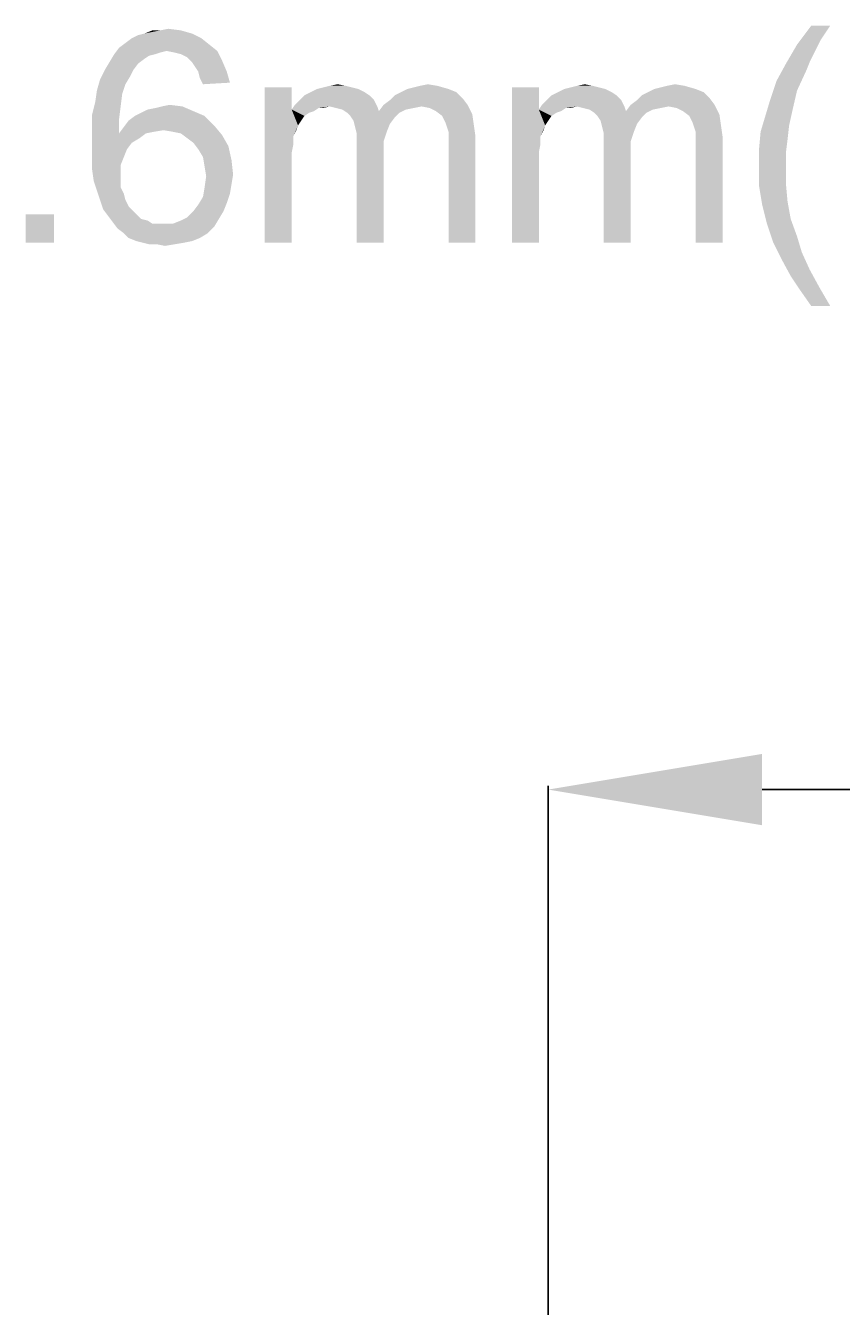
# Model space of a CAD drawing. Extents: x 0 to 1189, y 0 to 841.
# Tile 118 of 125: x 595 to 634, y 601 to 661. Entities that reach past the tile are written whole.
import ezdxf

# ---------------------------------------------------------------- set-up
doc = ezdxf.new("R2010")
doc.units = 0
doc.header["$LTSCALE"] = 65.395
doc.header["$MEASUREMENT"] = 0
doc.header["$PDMODE"] = 3
doc.header["$PDSIZE"] = 0.3125
doc.layers.get('0').update_dxf_attribs({"linetype": 'CONTINUOUS'})
doc.layers.get('Defpoints').update_dxf_attribs({"linetype": 'CONTINUOUS'})
doc.dimstyles.get("Standard").update_dxf_attribs({"dimtxt": 0.18, "dimasz": 0.18, "dimexe": 0.18, "dimexo": 0.0625, "dimgap": 0.09, "dimtad": 0, "dimtih": 1, "dimtoh": 1, "dimdec": 4, "dimzin": 0, "dimdsep": 46, "dimtxsty": 'Standard', "dimcen": 0.09, "dimadec": 0, "dimazin": 0, "dimtfac": 1, "dimtdec": 4, "dimtofl": 0, "dimtmove": 0, "dimatfit": 3, "dimfxl": 0, "dimtolj": 1, "dimtzin": 0, "dimarcsym": 0})

# ---------------------------------------------------------------- blocks, each defined once
blk = doc.blocks.new('*D12')
at = {"color": 0, "linetype": 'Continuous', "lineweight": -2}
for p, q in [((619.878, 517.266), (619.878, 625.541)), ((629.878, 625.361), (634.773, 625.361)), ((662.578, 625.361), (635.943, 625.361)), ((672.578, 456.28), (672.578, 625.541))]:
    blk.add_line(p, q, dxfattribs=at)
at = {"color": 0, "linetype": 'Continuous'}
for points in [[(629.878, 627.027), (629.878, 623.694), (619.878, 625.361)], [(662.578, 627.027), (662.578, 623.694), (672.578, 625.361)]]:
    blk.add_solid(points, dxfattribs=at)
at = {"layer": 'Defpoints', "color": 0, "linetype": 'Continuous'}
for p in [(672.578, 625.361), (619.878, 517.203), (672.578, 456.218)]:
    blk.add_point(p, dxfattribs=at)
at = {"color": 0, "linetype": 'Continuous', "insert": (635.358, 625.361), "char_height": 0.18, "attachment_point": 5}
blk.add_mtext('\\A1;52.7000', dxfattribs=at)

msp = doc.modelspace()

# ---------------------------------------------------------------- linework, layer by layer
at = {"linetype": 'Continuous'}
for points in [[(633.07059, 661.07187), (632.62614, 660.40521), (631.51503, 660.18298)], [(633.07059, 661.07187), (631.51503, 660.18298), (632.1817, 661.07187)], [(603.66318, 660.47928), (600.10763, 660.25706), (600.40392, 660.47928)], [(600.10763, 660.25706), (603.66318, 660.47928), (604.03355, 660.18298)], [(600.40392, 660.47928), (600.70022, 660.62743), (603.21874, 660.70151)], [(600.40392, 660.47928), (603.21874, 660.70151), (603.66318, 660.47928)], [(603.21874, 660.70151), (600.70022, 660.62743), (600.99651, 660.70151)], [(601.73726, 660.84965), (602.70022, 660.84965), (600.99651, 660.70151)], [(601.73726, 660.84965), (600.99651, 660.70151), (601.36689, 660.84965)], [(600.99651, 660.70151), (602.70022, 660.84965), (603.21874, 660.70151)], [(601.73726, 660.84965), (602.10763, 660.92373), (602.70022, 660.84965)], [(631.51503, 660.18298), (632.62614, 660.40521), (632.32985, 659.81261)], [(602.03355, 659.88669), (599.58911, 659.73854), (599.81133, 660.03484)], [(602.03355, 659.88669), (601.73726, 659.81261), (599.58911, 659.73854)], [(599.58911, 659.73854), (601.73726, 659.81261), (601.51503, 659.73854)], [(604.03355, 660.18298), (599.81133, 660.03484), (600.10763, 660.25706)], [(602.03355, 659.88669), (599.81133, 660.03484), (604.03355, 660.18298)], [(602.03355, 659.88669), (604.03355, 660.18298), (604.40392, 659.88669)], [(604.40392, 659.88669), (602.40392, 659.81261), (602.03355, 659.88669)], [(602.70022, 659.73854), (602.40392, 659.81261), (604.40392, 659.88669)], [(602.99651, 659.59039), (602.70022, 659.73854), (604.40392, 659.88669)], [(602.99651, 659.59039), (604.40392, 659.88669), (604.62614, 659.44224)], [(632.32985, 659.81261), (630.99651, 659.2941), (631.51503, 660.18298)], [(632.32985, 659.81261), (632.10763, 659.36817), (630.99651, 659.2941)], [(600.70022, 659.2941), (599.14466, 658.99779), (599.36689, 659.36817)], [(599.14466, 658.99779), (600.70022, 659.2941), (600.478, 658.99779)], [(601.51503, 659.73854), (601.21874, 659.66447), (599.36689, 659.36817)], [(601.51503, 659.73854), (599.36689, 659.36817), (599.58911, 659.73854)], [(601.21874, 659.66447), (600.99651, 659.51632), (599.36689, 659.36817)], [(599.36689, 659.36817), (600.99651, 659.51632), (600.70022, 659.2941)], [(604.62614, 659.44224), (603.21874, 659.36817), (602.99651, 659.59039)], [(603.36689, 659.14595), (603.21874, 659.36817), (604.62614, 659.44224)], [(603.51503, 658.92372), (603.36689, 659.14595), (604.62614, 659.44224)], [(603.51503, 658.92372), (604.62614, 659.44224), (604.84837, 658.92372)], [(631.95948, 658.9978), (630.55207, 658.47928), (630.99651, 659.2941)], [(630.99651, 659.2941), (632.10763, 659.36817), (631.95948, 658.9978)], [(600.478, 658.99779), (600.32985, 658.7015), (598.92244, 658.55335)], [(600.478, 658.99779), (598.92244, 658.55335), (599.14466, 658.99779)], [(598.92244, 658.55335), (600.32985, 658.7015), (600.10763, 658.33113)], [(604.84837, 658.92372), (603.58911, 658.62743), (603.51503, 658.92372)], [(603.58911, 658.62743), (604.84837, 658.92372), (604.99651, 658.40521)], [(604.99651, 658.40521), (603.73726, 658.33113), (603.58911, 658.62743)], [(630.55207, 658.47928), (631.95948, 658.9978), (631.51503, 658.03484)], [(599.95948, 657.88669), (598.70022, 657.51632), (598.77429, 658.03484)], [(600.10763, 658.33113), (598.77429, 658.03484), (598.92244, 658.55335)], [(598.77429, 658.03484), (600.10763, 658.33113), (599.95948, 657.88669)], [(607.8854, 658.18298), (607.8854, 657.14595), (606.62614, 650.92373)], [(607.8854, 658.18298), (606.62614, 650.92373), (606.62614, 658.18298)], [(611.29281, 657.96076), (608.478, 657.81261), (608.77429, 657.96076)], [(608.478, 657.81261), (611.29281, 657.96076), (611.51503, 657.81261)], [(610.99651, 658.10891), (608.77429, 657.96076), (609.07059, 658.10891)], [(608.77429, 657.96076), (610.99651, 658.10891), (611.29281, 657.96076)], [(610.70022, 658.18298), (609.07059, 658.10891), (609.36689, 658.18298)], [(609.07059, 658.10891), (610.70022, 658.18298), (610.99651, 658.10891)], [(610.40392, 658.25706), (609.36689, 658.18298), (609.66318, 658.25706)], [(609.36689, 658.18298), (610.40392, 658.25706), (610.70022, 658.18298)], [(609.66318, 658.25706), (610.03355, 658.33113), (610.40392, 658.25706)], [(615.58911, 657.96076), (612.70022, 657.81261), (612.99651, 657.96076)], [(612.70022, 657.81261), (615.58911, 657.96076), (615.8854, 657.66447)], [(615.21874, 658.10891), (612.99651, 657.96076), (613.29281, 658.10891)], [(612.99651, 657.96076), (615.21874, 658.10891), (615.58911, 657.96076)], [(613.29281, 658.10891), (613.58911, 658.18298), (614.70022, 658.25706)], [(613.29281, 658.10891), (614.70022, 658.25706), (615.21874, 658.10891)], [(614.70022, 658.25706), (613.58911, 658.18298), (613.8854, 658.25706)], [(613.8854, 658.25706), (614.25577, 658.33113), (614.70022, 658.25706)], [(619.44096, 658.18298), (619.44096, 657.14595), (618.1817, 650.92373)], [(619.44096, 658.18298), (618.1817, 650.92373), (618.1817, 658.18298)], [(622.84837, 657.96076), (620.03355, 657.81261), (620.32985, 657.96076)], [(620.03355, 657.81261), (622.84837, 657.96076), (623.07059, 657.81261)], [(622.55207, 658.10891), (620.32985, 657.96076), (620.62614, 658.10891)], [(620.32985, 657.96076), (622.55207, 658.10891), (622.84837, 657.96076)], [(622.25577, 658.18298), (620.62614, 658.10891), (620.92244, 658.18298)], [(620.62614, 658.10891), (622.25577, 658.18298), (622.55207, 658.10891)], [(621.95948, 658.25706), (620.92244, 658.18298), (621.21874, 658.25706)], [(620.92244, 658.18298), (621.95948, 658.25706), (622.25577, 658.18298)], [(621.21874, 658.25706), (621.58911, 658.33113), (621.95948, 658.25706)], [(627.14466, 657.96076), (624.25577, 657.81261), (624.55207, 657.96076)], [(624.25577, 657.81261), (627.14466, 657.96076), (627.44096, 657.66447)], [(626.77429, 658.10891), (624.55207, 657.96076), (624.84837, 658.10891)], [(624.55207, 657.96076), (626.77429, 658.10891), (627.14466, 657.96076)], [(624.84837, 658.10891), (625.14466, 658.18298), (626.25577, 658.25706)], [(624.84837, 658.10891), (626.25577, 658.25706), (626.77429, 658.10891)], [(626.25577, 658.25706), (625.14466, 658.18298), (625.44096, 658.25706)], [(625.44096, 658.25706), (625.81133, 658.33113), (626.25577, 658.25706)], [(631.51503, 658.03484), (630.25577, 657.59039), (630.55207, 658.47928)], [(630.25577, 657.59039), (631.51503, 658.03484), (631.29281, 657.07187)], [(599.8854, 657.29409), (598.55207, 656.92373), (598.70022, 657.51632)], [(598.70022, 657.51632), (599.95948, 657.88669), (599.8854, 657.29409)], [(601.81133, 657.29409), (602.1817, 657.36817), (602.77429, 657.29409)], [(609.66318, 657.2941), (607.8854, 657.14595), (608.03355, 657.36817)], [(611.73726, 657.59039), (608.03355, 657.36817), (608.25577, 657.59039)], [(609.66318, 657.2941), (608.03355, 657.36817), (611.73726, 657.59039)], [(611.51503, 657.81261), (608.25577, 657.59039), (608.478, 657.81261)], [(608.25577, 657.59039), (611.51503, 657.81261), (611.73726, 657.59039)], [(609.66318, 657.2941), (611.73726, 657.59039), (611.8854, 657.2941)], [(613.95948, 657.2941), (611.95948, 657.07187), (612.1817, 657.36817)], [(612.1817, 657.36817), (612.478, 657.59039), (615.8854, 657.66447)], [(612.1817, 657.36817), (615.8854, 657.66447), (616.10763, 657.36817)], [(612.1817, 657.36817), (616.10763, 657.36817), (613.95948, 657.2941)], [(615.8854, 657.66447), (612.478, 657.59039), (612.70022, 657.81261)], [(614.32985, 657.22002), (613.95948, 657.2941), (616.10763, 657.36817)], [(614.62614, 657.07187), (614.32985, 657.22002), (616.10763, 657.36817)], [(614.62614, 657.07187), (616.10763, 657.36817), (616.32985, 656.92373)], [(621.21874, 657.2941), (619.44096, 657.14595), (619.58911, 657.36817)], [(623.29281, 657.59039), (619.58911, 657.36817), (619.81133, 657.59039)], [(621.21874, 657.2941), (619.58911, 657.36817), (623.29281, 657.59039)], [(623.07059, 657.81261), (619.81133, 657.59039), (620.03355, 657.81261)], [(619.81133, 657.59039), (623.07059, 657.81261), (623.29281, 657.59039)], [(621.21874, 657.2941), (623.29281, 657.59039), (623.44096, 657.2941)], [(625.51503, 657.2941), (623.51503, 657.07187), (623.73726, 657.36817)], [(623.73726, 657.36817), (624.03355, 657.59039), (627.44096, 657.66447)], [(623.73726, 657.36817), (627.44096, 657.66447), (627.66318, 657.36817)], [(623.73726, 657.36817), (627.66318, 657.36817), (625.51503, 657.2941)], [(627.44096, 657.66447), (624.03355, 657.59039), (624.25577, 657.81261)], [(625.8854, 657.22002), (625.51503, 657.2941), (627.66318, 657.36817)], [(626.1817, 657.07187), (625.8854, 657.22002), (627.66318, 657.36817)], [(626.1817, 657.07187), (627.66318, 657.36817), (627.8854, 656.92373)], [(631.29281, 657.07187), (630.03355, 656.84965), (630.25577, 657.59039)], [(598.55207, 656.92373), (599.8854, 657.29409), (599.81133, 656.7015)], [(599.81133, 656.7015), (598.55207, 656.25706), (598.55207, 656.92373)], [(603.81133, 656.84966), (600.25577, 656.62743), (600.55207, 656.84966)], [(600.25577, 656.62743), (603.81133, 656.84966), (604.25577, 656.40521)], [(600.55207, 656.84966), (600.84837, 656.9978), (603.29281, 657.07187)], [(600.55207, 656.84966), (603.29281, 657.07187), (603.81133, 656.84966)], [(603.29281, 657.07187), (600.84837, 656.9978), (601.14466, 657.14595)], [(601.14466, 657.14595), (601.51503, 657.22002), (602.77429, 657.29409)], [(601.14466, 657.14595), (602.77429, 657.29409), (603.29281, 657.07187)], [(602.77429, 657.29409), (601.51503, 657.22002), (601.81133, 657.29409)], [(607.8854, 657.14595), (607.95948, 655.88669), (606.62614, 650.92373)], [(609.66318, 657.2941), (609.14466, 657.22002), (607.8854, 657.14595)], [(607.8854, 657.14595), (609.14466, 657.22002), (608.92244, 657.07187)], [(607.8854, 657.14595), (608.92244, 657.07187), (608.70022, 656.9978)], [(607.8854, 657.14595), (608.70022, 656.9978), (608.478, 656.84965)], [(607.8854, 657.14595), (608.478, 656.84965), (608.32985, 656.62743)], [(607.8854, 657.14595), (608.32985, 656.62743), (608.1817, 656.40521)], [(607.8854, 657.14595), (608.1817, 656.40521), (607.95948, 655.88669)], [(609.14466, 657.22002), (609.66318, 657.2941), (609.36689, 657.22002)], [(611.8854, 657.2941), (609.95948, 657.22002), (609.66318, 657.2941)], [(610.25577, 657.14595), (609.95948, 657.22002), (611.8854, 657.2941)], [(610.25577, 657.14595), (611.8854, 657.2941), (611.95948, 657.07187)], [(611.95948, 657.07187), (610.478, 656.9978), (610.25577, 657.14595)], [(612.92244, 656.9978), (610.478, 656.9978), (611.95948, 657.07187)], [(612.92244, 656.9978), (610.62614, 656.84965), (610.478, 656.9978)], [(610.62614, 656.84965), (612.92244, 656.9978), (612.70022, 656.77558)], [(612.70022, 656.77558), (610.77429, 656.62743), (610.62614, 656.84965)], [(610.77429, 656.62743), (612.70022, 656.77558), (612.478, 656.47928)], [(613.95948, 657.2941), (613.58911, 657.22002), (611.95948, 657.07187)], [(613.58911, 657.22002), (613.21874, 657.14595), (611.95948, 657.07187)], [(611.95948, 657.07187), (613.21874, 657.14595), (612.92244, 656.9978)], [(616.32985, 656.92373), (614.92244, 656.84965), (614.62614, 657.07187)], [(615.07059, 656.55335), (614.92244, 656.84965), (616.32985, 656.92373)], [(615.07059, 656.55335), (616.32985, 656.92373), (616.40392, 656.40521)], [(619.44096, 657.14595), (619.51503, 655.88669), (618.1817, 650.92373)], [(621.21874, 657.2941), (620.70022, 657.22002), (619.44096, 657.14595)], [(619.44096, 657.14595), (620.70022, 657.22002), (620.478, 657.07187)], [(619.44096, 657.14595), (620.478, 657.07187), (620.25577, 656.9978)], [(619.44096, 657.14595), (620.25577, 656.9978), (620.03355, 656.84965)], [(619.44096, 657.14595), (620.03355, 656.84965), (619.8854, 656.62743)], [(619.44096, 657.14595), (619.8854, 656.62743), (619.73726, 656.40521)], [(619.44096, 657.14595), (619.73726, 656.40521), (619.51503, 655.88669)], [(620.70022, 657.22002), (621.21874, 657.2941), (620.92244, 657.22002)], [(623.44096, 657.2941), (621.51503, 657.22002), (621.21874, 657.2941)], [(621.81133, 657.14595), (621.51503, 657.22002), (623.44096, 657.2941)], [(621.81133, 657.14595), (623.44096, 657.2941), (623.51503, 657.07187)], [(623.51503, 657.07187), (622.03355, 656.9978), (621.81133, 657.14595)], [(624.478, 656.9978), (622.03355, 656.9978), (623.51503, 657.07187)], [(624.478, 656.9978), (622.1817, 656.84965), (622.03355, 656.9978)], [(622.1817, 656.84965), (624.478, 656.9978), (624.25577, 656.77558)], [(624.25577, 656.77558), (622.32985, 656.62743), (622.1817, 656.84965)], [(622.32985, 656.62743), (624.25577, 656.77558), (624.03355, 656.47928)], [(625.51503, 657.2941), (625.14466, 657.22002), (623.51503, 657.07187)], [(625.14466, 657.22002), (624.77429, 657.14595), (623.51503, 657.07187)], [(623.51503, 657.07187), (624.77429, 657.14595), (624.478, 656.9978)], [(627.8854, 656.92373), (626.478, 656.84965), (626.1817, 657.07187)], [(626.62614, 656.55335), (626.478, 656.84965), (627.8854, 656.92373)], [(626.62614, 656.55335), (627.8854, 656.92373), (627.95948, 656.40521)], [(631.14466, 656.40521), (629.81133, 656.10891), (630.03355, 656.84965)], [(630.03355, 656.84965), (631.29281, 657.07187), (631.14466, 656.40521)], [(598.55207, 656.25706), (599.81133, 656.7015), (599.81133, 656.03484)], [(599.81133, 656.03484), (598.55207, 655.59039), (598.55207, 656.25706)], [(601.8854, 656.18298), (599.81133, 656.03484), (600.03355, 656.33113)], [(601.8854, 656.18298), (601.44096, 656.10891), (599.81133, 656.03484)], [(604.25577, 656.40521), (600.03355, 656.33113), (600.25577, 656.62743)], [(601.8854, 656.18298), (600.03355, 656.33113), (604.25577, 656.40521)], [(602.32985, 656.10891), (601.8854, 656.18298), (604.25577, 656.40521)], [(602.70022, 656.03484), (602.32985, 656.10891), (604.25577, 656.40521)], [(602.70022, 656.03484), (604.25577, 656.40521), (604.62614, 655.96076)], [(608.1817, 656.40521), (608.10763, 656.18298), (607.95948, 655.88669)], [(612.478, 656.47928), (610.84837, 656.33113), (610.77429, 656.62743)], [(610.84837, 656.33113), (612.478, 656.47928), (612.32985, 656.10891)], [(612.32985, 656.10891), (610.92244, 656.03484), (610.84837, 656.33113)], [(616.40392, 656.40521), (615.14466, 656.33113), (615.07059, 656.55335)], [(615.21874, 656.10891), (615.14466, 656.33113), (616.40392, 656.40521)], [(615.21874, 656.10891), (616.40392, 656.40521), (616.478, 655.88669)], [(619.73726, 656.40521), (619.66318, 656.18298), (619.51503, 655.88669)], [(624.03355, 656.47928), (622.40392, 656.33113), (622.32985, 656.62743)], [(622.40392, 656.33113), (624.03355, 656.47928), (623.8854, 656.10891)], [(623.8854, 656.10891), (622.478, 656.03484), (622.40392, 656.33113)], [(627.95948, 656.40521), (626.70022, 656.33113), (626.62614, 656.55335)], [(626.77429, 656.10891), (626.70022, 656.33113), (627.95948, 656.40521)], [(626.77429, 656.10891), (627.95948, 656.40521), (628.03355, 655.88669)], [(629.81133, 656.10891), (631.14466, 656.40521), (631.07059, 655.73854)], [(601.07059, 656.03484), (600.77429, 655.81262), (598.55207, 655.59039)], [(599.81133, 656.03484), (601.07059, 656.03484), (598.55207, 655.59039)], [(598.55207, 655.59039), (600.77429, 655.81262), (600.40392, 655.59039)], [(600.40392, 655.59039), (600.1817, 655.2941), (598.55207, 654.92373)], [(600.40392, 655.59039), (598.55207, 654.92373), (598.55207, 655.59039)], [(599.81133, 656.03484), (601.44096, 656.10891), (601.07059, 656.03484)], [(604.62614, 655.96076), (602.99651, 655.81262), (602.70022, 656.03484)], [(603.29281, 655.59039), (602.99651, 655.81262), (604.62614, 655.96076)], [(603.29281, 655.59039), (604.62614, 655.96076), (604.92244, 655.44224)], [(604.92244, 655.44224), (603.51503, 655.2941), (603.29281, 655.59039)], [(607.95948, 655.88669), (607.95948, 655.51632), (606.62614, 650.92373)], [(610.92244, 656.03484), (612.32985, 656.10891), (612.1817, 655.66447)], [(612.1817, 655.66447), (610.92244, 655.59039), (610.92244, 656.03484)], [(610.92244, 655.59039), (612.1817, 655.66447), (612.1817, 655.14595)], [(612.1817, 655.14595), (610.92244, 650.92373), (610.92244, 655.59039)], [(616.478, 655.88669), (615.21874, 655.81261), (615.21874, 656.10891)], [(615.21874, 655.44224), (615.21874, 655.81261), (616.478, 655.88669)], [(615.21874, 650.92373), (615.21874, 655.44224), (616.478, 655.88669)], [(615.21874, 650.92373), (616.478, 655.88669), (616.478, 650.92373)], [(619.51503, 655.88669), (619.51503, 655.51632), (618.1817, 650.92373)], [(622.478, 656.03484), (623.8854, 656.10891), (623.73726, 655.66447)], [(623.73726, 655.66447), (622.478, 655.59039), (622.478, 656.03484)], [(622.478, 655.59039), (623.73726, 655.66447), (623.73726, 655.14595)], [(623.73726, 655.14595), (622.478, 650.92373), (622.478, 655.59039)], [(628.03355, 655.88669), (626.77429, 655.81261), (626.77429, 656.10891)], [(626.77429, 655.44224), (626.77429, 655.81261), (628.03355, 655.88669)], [(626.77429, 650.92373), (626.77429, 655.44224), (628.03355, 655.88669)], [(626.77429, 650.92373), (628.03355, 655.88669), (628.03355, 650.92373)], [(631.07059, 655.73854), (629.73726, 655.2941), (629.81133, 656.10891)], [(629.73726, 655.2941), (631.07059, 655.73854), (630.99651, 655.14595)], [(598.55207, 654.92373), (600.1817, 655.2941), (600.03355, 654.92373)], [(603.73726, 654.92373), (603.51503, 655.2941), (604.92244, 655.44224)], [(603.73726, 654.92373), (604.92244, 655.44224), (605.07059, 654.77558)], [(607.95948, 655.51632), (607.8854, 655.14595), (606.62614, 650.92373)], [(607.8854, 655.14595), (607.8854, 654.62743), (606.62614, 650.92373)], [(610.92244, 650.92373), (612.1817, 655.14595), (612.1817, 650.92373)], [(619.51503, 655.51632), (619.44096, 655.14595), (618.1817, 650.92373)], [(619.44096, 655.14595), (619.44096, 654.62743), (618.1817, 650.92373)], [(622.478, 650.92373), (623.73726, 655.14595), (623.73726, 650.92373)], [(630.99651, 655.14595), (629.73726, 654.47928), (629.73726, 655.2941)], [(629.73726, 654.47928), (630.99651, 655.14595), (630.99651, 654.47928)], [(600.03355, 654.92373), (599.8854, 654.55335), (598.55207, 654.33113)], [(600.03355, 654.92373), (598.55207, 654.33113), (598.55207, 654.92373)], [(598.55207, 654.33113), (599.8854, 654.55335), (599.8854, 654.10891)], [(605.07059, 654.77558), (603.81133, 654.47928), (603.73726, 654.92373)], [(603.81133, 654.47928), (605.07059, 654.77558), (605.14466, 654.10891)], [(605.14466, 654.10891), (603.8854, 654.03484), (603.81133, 654.47928)], [(606.62614, 650.92373), (607.8854, 654.62743), (607.8854, 650.92373)], [(618.1817, 650.92373), (619.44096, 654.62743), (619.44096, 650.92373)], [(630.99651, 654.47928), (630.99651, 653.66447), (629.73726, 653.59039)], [(630.99651, 654.47928), (629.73726, 653.59039), (629.73726, 654.47928)], [(599.8854, 654.10891), (598.62614, 653.81262), (598.55207, 654.33113)], [(598.62614, 653.81262), (599.8854, 654.10891), (599.8854, 653.81262)], [(599.8854, 653.81262), (598.77429, 653.36817), (598.62614, 653.81262)], [(599.8854, 653.81262), (599.8854, 653.51631), (598.77429, 653.36817)], [(605.07059, 653.66447), (603.81133, 653.51631), (603.8854, 654.03484)], [(603.8854, 654.03484), (605.14466, 654.10891), (605.07059, 653.66447)], [(598.77429, 653.36817), (599.8854, 653.51631), (600.03355, 653.22002)], [(600.03355, 653.22002), (598.92244, 652.92372), (598.77429, 653.36817)], [(598.92244, 652.92372), (600.03355, 653.22002), (600.10763, 652.92372)], [(604.99651, 653.22002), (603.73726, 653.07187), (603.81133, 653.51631)], [(603.73726, 653.07187), (604.99651, 653.22002), (604.84837, 652.77558)], [(603.81133, 653.51631), (605.07059, 653.66447), (604.99651, 653.22002)], [(629.73726, 653.59039), (630.99651, 653.66447), (631.07059, 652.84965)], [(631.07059, 652.84965), (629.8854, 652.7015), (629.73726, 653.59039)], [(600.10763, 652.92372), (599.07059, 652.47928), (598.92244, 652.92372)], [(600.10763, 652.92372), (600.25577, 652.62743), (599.07059, 652.47928)], [(599.07059, 652.47928), (600.25577, 652.62743), (600.478, 652.4052)], [(603.29281, 652.4052), (603.51503, 652.7015), (604.84837, 652.77558)], [(603.29281, 652.4052), (604.84837, 652.77558), (604.70022, 652.4052)], [(604.84837, 652.77558), (603.51503, 652.7015), (603.73726, 653.07187)], [(629.8854, 652.7015), (631.07059, 652.84965), (631.21874, 652.03484)], [(631.21874, 652.03484), (630.10763, 651.81261), (629.8854, 652.7015)], [(596.77429, 652.25706), (595.44096, 650.92373), (595.44096, 652.25706)], [(595.44096, 650.92373), (596.77429, 652.25706), (596.77429, 650.92373)], [(600.478, 652.4052), (599.29281, 652.18298), (599.07059, 652.47928)], [(600.478, 652.4052), (600.62614, 652.25706), (599.29281, 652.18298)], [(599.29281, 652.18298), (600.62614, 652.25706), (600.84837, 652.03484)], [(600.84837, 652.03484), (599.51503, 651.88669), (599.29281, 652.18298)], [(600.84837, 652.03484), (601.14466, 651.96076), (599.51503, 651.88669)], [(602.32985, 651.81261), (602.70022, 651.96076), (604.478, 652.03484)], [(602.32985, 651.81261), (604.478, 652.03484), (604.25577, 651.66447)], [(604.478, 652.03484), (602.70022, 651.96076), (602.99651, 652.10891)], [(604.70022, 652.4052), (602.99651, 652.10891), (603.29281, 652.4052)], [(602.99651, 652.10891), (604.70022, 652.4052), (604.478, 652.03484)], [(630.10763, 651.81261), (631.21874, 652.03484), (631.51503, 651.22002)], [(599.51503, 651.88669), (601.14466, 651.96076), (601.36689, 651.81261)], [(601.36689, 651.81261), (599.73726, 651.59039), (599.51503, 651.88669)], [(602.32985, 651.81261), (604.25577, 651.66447), (599.73726, 651.59039)], [(601.8854, 651.81261), (602.32985, 651.81261), (599.73726, 651.59039)], [(601.66318, 651.81261), (601.8854, 651.81261), (599.73726, 651.59039)], [(601.36689, 651.81261), (601.66318, 651.81261), (599.73726, 651.59039)], [(600.03355, 651.36817), (599.73726, 651.59039), (604.25577, 651.66447)], [(600.03355, 651.36817), (604.25577, 651.66447), (603.95948, 651.36817)], [(631.51503, 651.22002), (630.40392, 650.92373), (630.10763, 651.81261)], [(603.95948, 651.36817), (600.25577, 651.14595), (600.03355, 651.36817)], [(600.25577, 651.14595), (603.95948, 651.36817), (603.58911, 651.14595)], [(603.58911, 651.14595), (600.62614, 650.9978), (600.25577, 651.14595)], [(600.62614, 650.9978), (603.58911, 651.14595), (603.21874, 650.9978)], [(603.21874, 650.9978), (600.92244, 650.92373), (600.62614, 650.9978)], [(600.92244, 650.92373), (603.21874, 650.9978), (602.84837, 650.92373)], [(602.84837, 650.92373), (601.21874, 650.84965), (600.92244, 650.92373)], [(601.58911, 650.84965), (601.21874, 650.84965), (602.84837, 650.92373)], [(601.58911, 650.84965), (602.84837, 650.92373), (602.40392, 650.84965)], [(602.40392, 650.84965), (601.95948, 650.77558), (601.58911, 650.84965)], [(630.40392, 650.92373), (631.51503, 651.22002), (631.73726, 650.47928)], [(631.73726, 650.47928), (630.77429, 650.18298), (630.40392, 650.92373)], [(630.77429, 650.18298), (631.73726, 650.47928), (632.10763, 649.66447)], [(632.10763, 649.66447), (631.21874, 649.36817), (630.77429, 650.18298)], [(631.21874, 649.36817), (632.10763, 649.66447), (632.55207, 648.84965)], [(632.55207, 648.84965), (631.66318, 648.7015), (631.21874, 649.36817)], [(632.1817, 647.96076), (631.66318, 648.7015), (632.55207, 648.84965)], [(632.1817, 647.96076), (632.55207, 648.84965), (633.07059, 647.96076)]]:
    msp.add_solid(points, dxfattribs=at)

# ---------------------------------------------------------------- dimensions: what is measured, and where the dimension line sits
dim = msp.add_linear_dim(base=(672.57782, 625.36079), p1=(619.87782, 517.20336), p2=(672.57782, 456.21782), dimstyle='Standard', override={"dimasz": 10}, dxfattribs=at)
dim.commit()
dim.dimension.update_dxf_attribs({"geometry": '*D12', "text_midpoint": (635.35794, 625.36079), "dimtype": 160})

doc.saveas('drawing.dxf')
